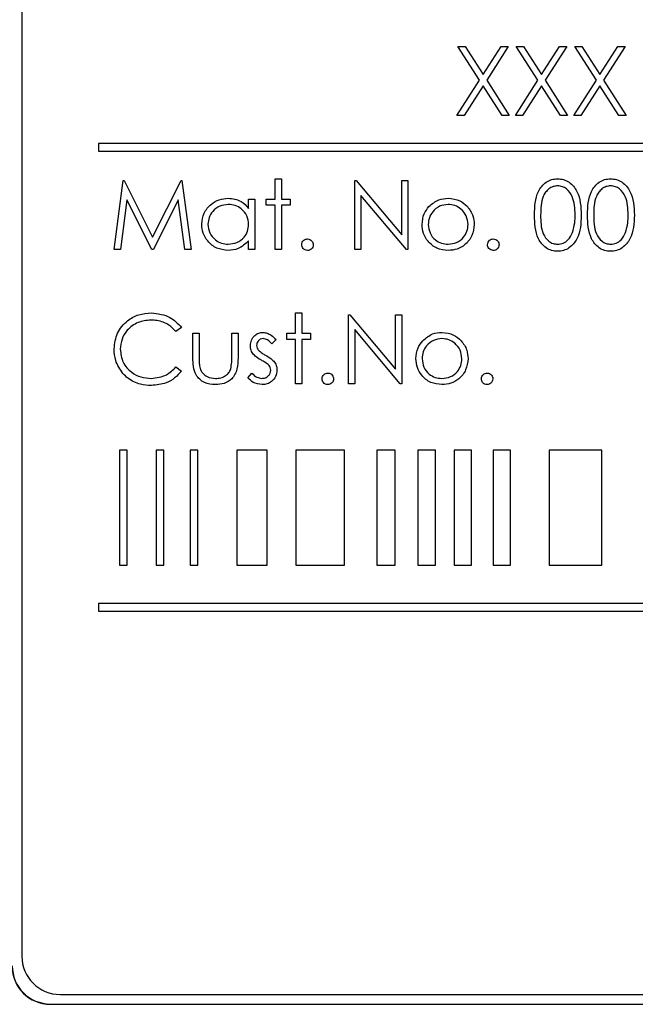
# Model space of a CAD drawing. Header units: millimetres. Extents: x 5 to 418, y 2 to 292.
# Tile 24 of 53: x 71.48 to 76.83, y 199.55 to 208.11. Entities that reach past the tile are written whole.
import ezdxf

# ---------------------------------------------------------------- set-up
doc = ezdxf.new("R2010")
doc.units = ezdxf.units.MM

msp = doc.modelspace()

# ---------------------------------------------------------------- linework, layer by layer
at = {"color": 7, "linetype": 'Continuous', "lineweight": 25}
for p, q in [((71.502, 213.3015), (71.502, 199.9682)), ((75.2926, 207.8785), (75.3548, 207.8785)), ((75.4809, 207.5845), (75.2926, 207.8785)), ((75.3548, 207.8785), (75.5119, 207.6331)), ((75.5119, 207.6331), (75.669, 207.8785)), ((75.7311, 207.8785), (75.543, 207.5845)), ((75.669, 207.8785), (75.7311, 207.8785)), ((75.8003, 207.8785), (75.8625, 207.8785)), ((75.9886, 207.5845), (75.8003, 207.8785)), ((75.8625, 207.8785), (76.0196, 207.6331)), ((76.0196, 207.6331), (76.1767, 207.8785)), ((76.2388, 207.8785), (76.0507, 207.5845)), ((76.1767, 207.8785), (76.2388, 207.8785)), ((76.4962, 207.5845), (76.308, 207.8785)), ((76.308, 207.8785), (76.3702, 207.8785)), ((76.3702, 207.8785), (76.5273, 207.6331)), ((76.5273, 207.6331), (76.6843, 207.8785)), ((76.7465, 207.8785), (76.5584, 207.5845)), ((76.6843, 207.8785), (76.7465, 207.8785)), ((75.2849, 207.2785), (75.4809, 207.5845)), ((75.5119, 207.536), (75.3471, 207.2785)), ((75.6767, 207.2785), (75.5119, 207.536)), ((75.543, 207.5845), (75.7388, 207.2785)), ((75.7926, 207.2785), (75.9886, 207.5845)), ((76.0196, 207.536), (75.8548, 207.2785)), ((76.1843, 207.2785), (76.0196, 207.536)), ((76.0507, 207.5845), (76.2465, 207.2785)), ((76.3003, 207.2785), (76.4962, 207.5845)), ((76.5273, 207.536), (76.3625, 207.2785)), ((76.692, 207.2785), (76.5273, 207.536)), ((76.5584, 207.5845), (76.7542, 207.2785)), ((75.3471, 207.2785), (75.2849, 207.2785)), ((75.7388, 207.2785), (75.6767, 207.2785)), ((75.8548, 207.2785), (75.7926, 207.2785)), ((76.2465, 207.2785), (76.1843, 207.2785)), ((76.3625, 207.2785), (76.3003, 207.2785)), ((76.7542, 207.2785), (76.692, 207.2785)), ((88.1686, 207.0349), (72.1686, 207.0349)), ((72.1686, 207.0349), (72.1686, 206.9682)), ((72.1686, 206.9682), (88.1686, 206.9682)), ((72.3042, 206.1119), (72.3834, 206.7119)), ((72.3834, 206.7119), (72.3911, 206.7119)), ((72.3911, 206.7119), (72.6388, 206.2195)), ((72.6388, 206.2195), (72.8859, 206.7119)), ((72.8859, 206.7119), (72.8937, 206.7119)), ((72.8937, 206.7119), (72.9734, 206.1119)), ((73.7042, 206.7272), (73.758, 206.7272)), ((73.7042, 206.5503), (73.7042, 206.7272)), ((73.758, 206.7272), (73.758, 206.5503)), ((74.3965, 206.1119), (74.3965, 206.7119)), ((74.3965, 206.7119), (74.4078, 206.7119)), ((74.4078, 206.7119), (74.8042, 206.2396)), ((74.8042, 206.2396), (74.8042, 206.7119)), ((74.8042, 206.7119), (74.858, 206.7119)), ((74.858, 206.7119), (74.858, 206.1119)), ((72.4157, 206.5445), (72.3584, 206.1119)), ((72.6331, 206.1119), (72.4157, 206.5445)), ((72.8619, 206.5436), (72.6453, 206.1119)), ((72.9193, 206.1119), (72.8619, 206.5436)), ((73.4734, 206.4692), (73.4734, 206.5503)), ((73.4734, 206.5503), (73.5273, 206.5503)), ((73.5273, 206.5503), (73.5273, 206.1119)), ((73.6273, 206.4965), (73.6273, 206.5503)), ((73.6273, 206.5503), (73.7042, 206.5503)), ((73.758, 206.5503), (73.8349, 206.5503)), ((73.8349, 206.5503), (73.8349, 206.4965)), ((74.8458, 206.1119), (74.4503, 206.583)), ((74.4503, 206.583), (74.4503, 206.1119)), ((73.7042, 206.4965), (73.6273, 206.4965)), ((73.7042, 206.1119), (73.7042, 206.4965)), ((73.8349, 206.4965), (73.758, 206.4965)), ((73.758, 206.4965), (73.758, 206.1119)), ((73.4734, 206.1119), (73.4734, 206.1877)), ((72.3584, 206.1119), (72.3042, 206.1119)), ((72.6453, 206.1119), (72.6331, 206.1119)), ((72.9734, 206.1119), (72.9193, 206.1119)), ((73.5273, 206.1119), (73.4734, 206.1119)), ((73.758, 206.1119), (73.7042, 206.1119)), ((74.4503, 206.1119), (74.3965, 206.1119)), ((74.858, 206.1119), (74.8458, 206.1119)), ((73.8811, 205.3836), (73.8811, 205.5606)), ((73.8811, 205.5606), (73.9349, 205.5606)), ((73.9349, 205.5606), (73.9349, 205.3836)), ((74.3426, 204.9452), (74.3426, 205.5452)), ((74.3426, 205.5452), (74.3539, 205.5452)), ((74.3539, 205.5452), (74.7503, 205.073)), ((74.7503, 205.073), (74.7503, 205.5452)), ((74.7503, 205.5452), (74.8042, 205.5452)), ((74.8042, 205.5452), (74.8042, 204.9452)), ((72.8888, 205.4351), (72.8417, 205.399)), ((74.3965, 205.4163), (74.3965, 204.9452)), ((74.7919, 204.9452), (74.3965, 205.4163)), ((72.9888, 205.1742), (72.9888, 205.3836)), ((72.9888, 205.3836), (73.0426, 205.3836)), ((73.0426, 205.3836), (73.0426, 205.1803)), ((73.3273, 205.1803), (73.3273, 205.3836)), ((73.3273, 205.3836), (73.3811, 205.3836)), ((73.3811, 205.3836), (73.3811, 205.1702)), ((73.7119, 205.329), (73.6753, 205.2913)), ((73.8042, 205.3836), (73.8811, 205.3836)), ((73.8042, 205.3298), (73.8042, 205.3836)), ((73.8811, 205.3298), (73.8042, 205.3298)), ((73.8811, 204.9452), (73.8811, 205.3298)), ((73.9349, 205.3836), (74.0119, 205.3836)), ((74.0119, 205.3298), (73.9349, 205.3298)), ((73.9349, 205.3298), (73.9349, 204.9452)), ((74.0119, 205.3836), (74.0119, 205.3298)), ((72.8417, 205.0913), (72.8888, 205.0556)), ((73.4657, 204.9969), (73.5014, 205.0375)), ((73.9349, 204.9452), (73.8811, 204.9452)), ((74.3965, 204.9452), (74.3426, 204.9452)), ((74.8042, 204.9452), (74.7919, 204.9452)), ((72.4185, 204.3682), (72.3519, 204.3682)), ((72.3519, 204.3682), (72.3519, 203.3682)), ((72.4185, 203.3682), (72.4185, 204.3682)), ((72.7358, 204.3682), (72.6692, 204.3682)), ((72.6692, 204.3682), (72.6692, 203.3682)), ((72.7358, 203.3682), (72.7358, 204.3682)), ((73.0308, 204.3682), (72.9642, 204.3682)), ((72.9642, 204.3682), (72.9642, 203.3682)), ((73.0308, 203.3682), (73.0308, 204.3682)), ((73.6339, 204.3682), (73.3708, 204.3682)), ((73.3708, 204.3682), (73.3708, 203.3682)), ((73.6339, 203.3682), (73.6339, 204.3682)), ((73.885, 204.3682), (73.885, 203.3682)), ((74.3075, 204.3682), (73.885, 204.3682)), ((74.3075, 203.3682), (74.3075, 204.3682)), ((74.746, 204.3682), (74.5866, 204.3682)), ((74.5866, 204.3682), (74.5866, 203.3682)), ((74.746, 203.3682), (74.746, 204.3682)), ((75.0977, 204.3682), (74.9451, 204.3682)), ((74.9451, 204.3682), (74.9451, 203.3682)), ((75.0977, 203.3682), (75.0977, 204.3682)), ((75.4119, 204.3682), (75.2592, 204.3682)), ((75.2592, 204.3682), (75.2592, 203.3682)), ((75.4119, 203.3682), (75.4119, 204.3682)), ((75.5981, 204.3682), (75.5981, 203.3682)), ((75.7508, 204.3682), (75.5981, 204.3682)), ((75.7508, 203.3682), (75.7508, 204.3682)), ((76.5428, 204.3682), (76.0858, 204.3682)), ((76.0858, 204.3682), (76.0858, 203.3682)), ((76.5428, 203.3682), (76.5428, 204.3682)), ((72.3519, 203.3682), (72.4185, 203.3682)), ((72.6692, 203.3682), (72.7358, 203.3682)), ((72.9642, 203.3682), (73.0308, 203.3682)), ((73.3708, 203.3682), (73.6339, 203.3682)), ((73.885, 203.3682), (74.3075, 203.3682)), ((74.5866, 203.3682), (74.746, 203.3682)), ((74.9451, 203.3682), (75.0977, 203.3682)), ((75.2592, 203.3682), (75.4119, 203.3682)), ((75.5981, 203.3682), (75.7508, 203.3682)), ((76.0858, 203.3682), (76.5428, 203.3682)), ((88.1686, 203.0349), (72.1686, 203.0349)), ((72.1686, 203.0349), (72.1686, 202.9682)), ((72.1686, 202.9682), (88.1686, 202.9682)), ((71.8353, 199.6349), (88.502, 199.6349)), ((71.7497, 199.5515), (88.583, 199.5515)), ((71.7497, 199.5492), (88.583, 199.5492))]:
    msp.add_line(p, q, dxfattribs=at)
at = {"color": 7, "linetype": 'Continuous', "lineweight": 18}
msp.add_line((71.7497, 199.5515), (71.7497, 199.5492), dxfattribs=at)
at = {"color": 7, "linetype": 'Continuous', "lineweight": 25}
for centre, radius in [((71.8353, 199.9682), 0.3333), ((71.7497, 199.8825), 0.3333), ((71.7497, 199.8825), 0.331)]:
    msp.add_arc(centre, radius, 180, 270, dxfattribs=at)
for points, knots in [([(75.958, 206.4116), (75.9603, 206.4833), (75.9633, 206.5729), (76.0192, 206.663), (76.0581, 206.6989), (76.106, 206.723), (76.1411, 206.7258), (76.1586, 206.7272)], [0, 0, 0, 0, 0.498702, 0.624177, 0.749467, 0.874745, 1, 1, 1, 1]), ([(76.1586, 206.7272), (76.1763, 206.7258), (76.2116, 206.723), (76.276, 206.6917), (76.3571, 206.5916), (76.3623, 206.4836), (76.3657, 206.4116)], [0, 0, 0, 0, 0.1256, 0.251197, 0.500581, 1, 1, 1, 1]), ([(76.4196, 206.4116), (76.4219, 206.4833), (76.4248, 206.5729), (76.4807, 206.663), (76.5197, 206.6989), (76.5676, 206.723), (76.6026, 206.7258), (76.6202, 206.7272)], [0, 0, 0, 0, 0.498702, 0.624177, 0.749467, 0.874745, 1, 1, 1, 1]), ([(76.6202, 206.7272), (76.6378, 206.7258), (76.6731, 206.723), (76.7375, 206.6917), (76.8186, 206.5916), (76.8238, 206.4836), (76.8273, 206.4116)], [0, 0, 0, 0, 0.1256, 0.251197, 0.500581, 1, 1, 1, 1]), ([(76.1604, 206.6657), (76.1467, 206.6643), (76.1192, 206.6616), (76.0827, 206.6405), (76.0536, 206.611), (76.0139, 206.5379), (76.0128, 206.4678), (76.0119, 206.4119)], [0, 0, 0, 0, 0.125139, 0.250418, 0.375519, 0.500847, 1, 1, 1, 1]), ([(76.3119, 206.4119), (76.3097, 206.4676), (76.3063, 206.551), (76.2502, 206.6335), (76.2016, 206.6614), (76.1742, 206.6643), (76.1604, 206.6657)], [0, 0, 0, 0, 0.500072, 0.749021, 0.874598, 1, 1, 1, 1]), ([(76.622, 206.6657), (76.6082, 206.6643), (76.5807, 206.6616), (76.5442, 206.6405), (76.5151, 206.611), (76.4754, 206.5379), (76.4743, 206.4678), (76.4734, 206.4119)], [0, 0, 0, 0, 0.125139, 0.250418, 0.375519, 0.500847, 1, 1, 1, 1]), ([(76.7734, 206.4119), (76.7712, 206.4676), (76.7679, 206.551), (76.7117, 206.6335), (76.6632, 206.6614), (76.6357, 206.6643), (76.622, 206.6657)], [0, 0, 0, 0, 0.500072, 0.749021, 0.874598, 1, 1, 1, 1]), ([(73.0657, 206.3323), (73.0699, 206.3659), (73.0782, 206.4331), (73.1417, 206.5063), (73.2168, 206.5512), (73.2696, 206.5557), (73.296, 206.558)], [0, 0, 0, 0, 0.279413, 0.559191, 0.779548, 1, 1, 1, 1]), ([(73.2967, 206.5042), (73.271, 206.5012), (73.2196, 206.4952), (73.1612, 206.4495), (73.1261, 206.3922), (73.1218, 206.3518), (73.1196, 206.3317)], [0, 0, 0, 0, 0.279767, 0.559291, 0.779719, 1, 1, 1, 1]), ([(73.296, 206.558), (73.3356, 206.5535), (73.4064, 206.5455), (73.4529, 206.4925), (73.4734, 206.4692)], [0, 0, 0, 0, 0.559062, 1, 1, 1, 1]), ([(73.4734, 206.3301), (73.4705, 206.3561), (73.4648, 206.4081), (73.4163, 206.4653), (73.3579, 206.4993), (73.3171, 206.5025), (73.2967, 206.5042)], [0, 0, 0, 0, 0.27966, 0.55921, 0.779487, 1, 1, 1, 1]), ([(75.208, 206.5042), (75.1824, 206.501), (75.1311, 206.4948), (75.075, 206.4469), (75.0402, 206.39), (75.0367, 206.3497), (75.0349, 206.3295)], [0, 0, 0, 0, 0.279484, 0.559256, 0.779547, 1, 1, 1, 1]), ([(75.0412, 206.4854), (75.0683, 206.5089), (75.1168, 206.551), (75.1803, 206.5558), (75.2083, 206.558)], [0, 0, 0, 0, 0.55888, 1, 1, 1, 1]), ([(75.3811, 206.3295), (75.3782, 206.3552), (75.3723, 206.4065), (75.3249, 206.4629), (75.2684, 206.4986), (75.2282, 206.5023), (75.208, 206.5042)], [0, 0, 0, 0, 0.2795862, 0.5593981, 0.7796526, 1, 1, 1, 1]), ([(75.2083, 206.558), (75.2439, 206.5543), (75.3075, 206.5477), (75.3542, 206.5047), (75.3749, 206.4858)], [0, 0, 0, 0, 0.559182, 1, 1, 1, 1]), ([(74.9811, 206.3299), (74.9843, 206.3622), (74.99, 206.42), (75.0255, 206.4654), (75.0412, 206.4854)], [0, 0, 0, 0, 0.559285, 1, 1, 1, 1]), ([(75.3749, 206.4858), (75.3942, 206.4597), (75.4289, 206.4129), (75.4331, 206.3553), (75.4349, 206.3299)], [0, 0, 0, 0, 0.559216, 1, 1, 1, 1]), ([(73.2943, 206.1042), (73.2606, 206.1081), (73.1932, 206.116), (73.1186, 206.178), (73.0725, 206.2528), (73.068, 206.3058), (73.0657, 206.3323)], [0, 0, 0, 0, 0.279573, 0.559333, 0.779589, 1, 1, 1, 1]), ([(73.1196, 206.3317), (73.1232, 206.3061), (73.1305, 206.2549), (73.1777, 206.1977), (73.2357, 206.1639), (73.2761, 206.16), (73.2962, 206.158)], [0, 0, 0, 0, 0.279429, 0.559146, 0.77957, 1, 1, 1, 1]), ([(73.2962, 206.158), (73.322, 206.1611), (73.3733, 206.1673), (73.4333, 206.2113), (73.4681, 206.2693), (73.4716, 206.3098), (73.4734, 206.3301)], [0, 0, 0, 0, 0.2798222, 0.5593866, 0.7796028, 1, 1, 1, 1]), ([(75.2083, 206.1042), (75.1747, 206.1076), (75.1075, 206.1143), (75.0336, 206.1766), (74.9883, 206.251), (74.9835, 206.3036), (74.9811, 206.3299)], [0, 0, 0, 0, 0.279776, 0.559179, 0.779592, 1, 1, 1, 1]), ([(75.0349, 206.3295), (75.0382, 206.3042), (75.0446, 206.2535), (75.0903, 206.196), (75.1482, 206.1634), (75.1881, 206.1598), (75.208, 206.158)], [0, 0, 0, 0, 0.2796181, 0.5591672, 0.7795123, 1, 1, 1, 1]), ([(75.208, 206.158), (75.2334, 206.1609), (75.2843, 206.1667), (75.3417, 206.2124), (75.3753, 206.2697), (75.3792, 206.3096), (75.3811, 206.3295)], [0, 0, 0, 0, 0.2797454, 0.5591127, 0.7796058, 1, 1, 1, 1]), ([(75.4349, 206.3299), (75.4308, 206.2965), (75.4226, 206.2298), (75.3621, 206.1549), (75.2871, 206.1102), (75.2346, 206.1062), (75.2083, 206.1042)], [0, 0, 0, 0, 0.279521, 0.559381, 0.779507, 1, 1, 1, 1]), ([(76.1586, 206.0965), (76.1411, 206.0979), (76.1061, 206.1007), (76.0424, 206.1322), (75.9636, 206.233), (75.9602, 206.3401), (75.958, 206.4116)], [0, 0, 0, 0, 0.125551, 0.25109, 0.50025, 1, 1, 1, 1]), ([(76.0119, 206.4119), (76.0123, 206.3558), (76.013, 206.2718), (76.0706, 206.1899), (76.1192, 206.1624), (76.1467, 206.1595), (76.1604, 206.158)], [0, 0, 0, 0, 0.500291, 0.749086, 0.874606, 1, 1, 1, 1]), ([(76.3657, 206.4116), (76.3624, 206.3396), (76.3573, 206.2316), (76.2758, 206.1322), (76.2116, 206.1008), (76.1763, 206.0979), (76.1586, 206.0965)], [0, 0, 0, 0, 0.499407, 0.748743, 0.874372, 1, 1, 1, 1]), ([(76.2892, 206.261), (76.2968, 206.2887), (76.3105, 206.3381), (76.3114, 206.3893), (76.3119, 206.4119)], [0, 0, 0, 0, 0.5595988, 1, 1, 1, 1]), ([(76.6202, 206.0965), (76.6027, 206.0979), (76.5676, 206.1007), (76.5039, 206.1322), (76.4251, 206.233), (76.4218, 206.3401), (76.4196, 206.4116)], [0, 0, 0, 0, 0.1255507, 0.25109, 0.5002501, 1, 1, 1, 1]), ([(76.4734, 206.4119), (76.4739, 206.3558), (76.4745, 206.2718), (76.5321, 206.1899), (76.5808, 206.1624), (76.6082, 206.1595), (76.622, 206.158)], [0, 0, 0, 0, 0.500291, 0.749086, 0.874606, 1, 1, 1, 1]), ([(76.8273, 206.4116), (76.8239, 206.3396), (76.8189, 206.2316), (76.7373, 206.1322), (76.6731, 206.1008), (76.6378, 206.0979), (76.6202, 206.0965)], [0, 0, 0, 0, 0.499407, 0.748743, 0.874372, 1, 1, 1, 1]), ([(76.7507, 206.261), (76.7583, 206.2887), (76.772, 206.3381), (76.773, 206.3893), (76.7734, 206.4119)], [0, 0, 0, 0, 0.559599, 1, 1, 1, 1]), ([(76.1604, 206.158), (76.1768, 206.1601), (76.2096, 206.1642), (76.2603, 206.1984), (76.2782, 206.2373), (76.2892, 206.261)], [0, 0, 0, 0, 0.280257, 0.560781, 1, 1, 1, 1]), ([(76.622, 206.158), (76.6384, 206.1601), (76.6711, 206.1642), (76.7218, 206.1984), (76.7397, 206.2373), (76.7507, 206.261)], [0, 0, 0, 0, 0.280257, 0.560781, 1, 1, 1, 1]), ([(73.4734, 206.1877), (73.445, 206.1607), (73.3942, 206.1124), (73.3249, 206.1067), (73.2943, 206.1042)], [0, 0, 0, 0, 0.558763, 1, 1, 1, 1]), ([(73.9349, 206.1542), (73.9358, 206.1615), (73.9376, 206.1763), (73.9512, 206.1926), (73.9676, 206.2026), (73.9792, 206.2037), (73.9849, 206.2042)], [0, 0, 0, 0, 0.279576, 0.559284, 0.779552, 1, 1, 1, 1]), ([(73.9849, 206.2042), (73.9923, 206.2033), (74.0071, 206.2016), (74.0233, 206.1879), (74.0336, 206.1716), (74.0345, 206.16), (74.0349, 206.1542)], [0, 0, 0, 0, 0.279602, 0.559212, 0.779475, 1, 1, 1, 1]), ([(75.5503, 206.1542), (75.5512, 206.1615), (75.553, 206.1763), (75.5665, 206.1926), (75.5829, 206.2026), (75.5945, 206.2037), (75.6003, 206.2042)], [0, 0, 0, 0, 0.279576, 0.559284, 0.779552, 1, 1, 1, 1]), ([(75.6003, 206.2042), (75.6077, 206.2033), (75.6225, 206.2016), (75.6387, 206.1879), (75.649, 206.1716), (75.6499, 206.16), (75.6503, 206.1542)], [0, 0, 0, 0, 0.279602, 0.559212, 0.779475, 1, 1, 1, 1]), ([(73.9849, 206.1042), (73.9776, 206.1051), (73.9629, 206.1069), (73.9466, 206.1205), (73.9366, 206.1368), (73.9355, 206.1484), (73.9349, 206.1542)], [0, 0, 0, 0, 0.279581, 0.559143, 0.779575, 1, 1, 1, 1]), ([(74.0349, 206.1542), (74.0341, 206.1468), (74.0323, 206.132), (74.0187, 206.1158), (74.0023, 206.1057), (73.9907, 206.1047), (73.9849, 206.1042)], [0, 0, 0, 0, 0.279469, 0.559358, 0.779674, 1, 1, 1, 1]), ([(75.6003, 206.1042), (75.593, 206.1051), (75.5783, 206.1069), (75.562, 206.1205), (75.552, 206.1368), (75.5509, 206.1484), (75.5503, 206.1542)], [0, 0, 0, 0, 0.279581, 0.559143, 0.779575, 1, 1, 1, 1]), ([(75.6503, 206.1542), (75.6495, 206.1468), (75.6477, 206.132), (75.6341, 206.1158), (75.6177, 206.1057), (75.6061, 206.1047), (75.6003, 206.1042)], [0, 0, 0, 0, 0.279469, 0.559358, 0.779674, 1, 1, 1, 1]), ([(72.3042, 205.2487), (72.3097, 205.2957), (72.3206, 205.3898), (72.4094, 205.4928), (72.5162, 205.5524), (72.5901, 205.5578), (72.627, 205.5606)], [0, 0, 0, 0, 0.279512, 0.55908, 0.779374, 1, 1, 1, 1]), ([(72.627, 205.5606), (72.6846, 205.5542), (72.7876, 205.5428), (72.8578, 205.468), (72.8888, 205.4351)], [0, 0, 0, 0, 0.559517, 1, 1, 1, 1]), ([(72.6237, 205.499), (72.5853, 205.4946), (72.5087, 205.4859), (72.4194, 205.4208), (72.3662, 205.3351), (72.3608, 205.2748), (72.358, 205.2446)], [0, 0, 0, 0, 0.279856, 0.559519, 0.779686, 1, 1, 1, 1]), ([(72.8417, 205.399), (72.8221, 205.4195), (72.7898, 205.4531), (72.7312, 205.4816), (72.6783, 205.4966), (72.6419, 205.4982), (72.6237, 205.499)], [0, 0, 0, 0, 0.339327, 0.559466, 0.779727, 1, 1, 1, 1]), ([(73.4888, 205.2763), (73.4904, 205.2931), (73.4936, 205.3266), (73.5228, 205.3651), (73.5601, 205.3882), (73.5864, 205.3903), (73.5996, 205.3913)], [0, 0, 0, 0, 0.279936, 0.559437, 0.779611, 1, 1, 1, 1]), ([(73.5996, 205.3913), (73.6119, 205.39), (73.6366, 205.3872), (73.6757, 205.3651), (73.6982, 205.3427), (73.7119, 205.329)], [0, 0, 0, 0, 0.279553, 0.559703, 1, 1, 1, 1]), ([(74.9874, 205.3187), (75.0144, 205.3422), (75.0629, 205.3843), (75.1264, 205.3892), (75.1544, 205.3913)], [0, 0, 0, 0, 0.55888, 1, 1, 1, 1]), ([(75.1544, 205.3913), (75.19, 205.3876), (75.2536, 205.381), (75.3004, 205.338), (75.321, 205.3191)], [0, 0, 0, 0, 0.559182, 1, 1, 1, 1]), ([(73.5996, 205.3375), (73.5911, 205.3364), (73.574, 205.3341), (73.5559, 205.3175), (73.5445, 205.2986), (73.5432, 205.2852), (73.5426, 205.2785)], [0, 0, 0, 0, 0.279313, 0.559072, 0.779518, 1, 1, 1, 1]), ([(73.6753, 205.2913), (73.6638, 205.3046), (73.6432, 205.3281), (73.6129, 205.3346), (73.5996, 205.3375)], [0, 0, 0, 0, 0.562045, 1, 1, 1, 1]), ([(74.9273, 205.1632), (74.9304, 205.1955), (74.9361, 205.2533), (74.9717, 205.2987), (74.9874, 205.3187)], [0, 0, 0, 0, 0.559285, 1, 1, 1, 1]), ([(75.1542, 205.3375), (75.1286, 205.3344), (75.0773, 205.3281), (75.0212, 205.2802), (74.9863, 205.2233), (74.9828, 205.183), (74.9811, 205.1629)], [0, 0, 0, 0, 0.2794842, 0.5592561, 0.7795472, 1, 1, 1, 1]), ([(75.3273, 205.1629), (75.3243, 205.1885), (75.3184, 205.2398), (75.271, 205.2963), (75.2146, 205.332), (75.1743, 205.3356), (75.1542, 205.3375)], [0, 0, 0, 0, 0.279586, 0.559398, 0.779653, 1, 1, 1, 1]), ([(75.321, 205.3191), (75.3404, 205.293), (75.375, 205.2463), (75.3792, 205.1886), (75.3811, 205.1632)], [0, 0, 0, 0, 0.559216, 1, 1, 1, 1]), ([(72.3803, 205.0347), (72.3554, 205.0711), (72.311, 205.1361), (72.3063, 205.2142), (72.3042, 205.2487)], [0, 0, 0, 0, 0.5590286, 1, 1, 1, 1]), ([(72.358, 205.2446), (72.3626, 205.2058), (72.3718, 205.1282), (72.4469, 205.0445), (72.5361, 204.9977), (72.5969, 204.9935), (72.6274, 204.9913)], [0, 0, 0, 0, 0.279434, 0.558921, 0.779283, 1, 1, 1, 1]), ([(73.5089, 205.2088), (73.5023, 205.2206), (73.4907, 205.2417), (73.4894, 205.2657), (73.4888, 205.2763)], [0, 0, 0, 0, 0.5595868, 1, 1, 1, 1]), ([(73.5426, 205.2785), (73.5436, 205.2704), (73.5454, 205.2558), (73.5538, 205.2439), (73.5575, 205.2387)], [0, 0, 0, 0, 0.5590539, 1, 1, 1, 1]), ([(73.5575, 205.2387), (73.5682, 205.2289), (73.5874, 205.2114), (73.6101, 205.199), (73.6202, 205.1935)], [0, 0, 0, 0, 0.559018, 1, 1, 1, 1]), ([(73.1853, 204.9375), (73.1519, 204.9401), (73.0854, 204.9454), (72.9922, 205.0331), (72.9901, 205.1206), (72.9888, 205.1742)], [0, 0, 0, 0, 0.28097, 0.559785, 1, 1, 1, 1]), ([(73.0426, 205.1803), (73.0426, 205.161), (73.0425, 205.1265), (73.0485, 205.0927), (73.0512, 205.0778)], [0, 0, 0, 0, 0.560377, 1, 1, 1, 1]), ([(73.3811, 205.1702), (73.3806, 205.1374), (73.3796, 205.0723), (73.3375, 204.9868), (73.2624, 204.9423), (73.211, 204.9391), (73.1853, 204.9375)], [0, 0, 0, 0, 0.281501, 0.559646, 0.779298, 1, 1, 1, 1]), ([(73.3184, 205.0734), (73.3216, 205.0932), (73.3275, 205.1286), (73.3273, 205.1645), (73.3273, 205.1803)], [0, 0, 0, 0, 0.559371, 1, 1, 1, 1]), ([(73.5845, 205.1489), (73.5685, 205.1578), (73.54, 205.1737), (73.5184, 205.1981), (73.5089, 205.2088)], [0, 0, 0, 0, 0.560659, 1, 1, 1, 1]), ([(73.6509, 205.1037), (73.6394, 205.1135), (73.6189, 205.1309), (73.595, 205.1434), (73.5845, 205.1489)], [0, 0, 0, 0, 0.559074, 1, 1, 1, 1]), ([(73.6202, 205.1935), (73.6367, 205.1843), (73.6663, 205.1678), (73.6891, 205.1429), (73.6991, 205.132)], [0, 0, 0, 0, 0.560649, 1, 1, 1, 1]), ([(73.6991, 205.132), (73.7058, 205.1201), (73.7177, 205.099), (73.719, 205.0748), (73.7196, 205.0642)], [0, 0, 0, 0, 0.559466, 1, 1, 1, 1]), ([(75.1544, 204.9375), (75.1208, 204.9409), (75.0536, 204.9477), (74.9798, 205.0099), (74.9345, 205.0844), (74.9297, 205.1369), (74.9273, 205.1632)], [0, 0, 0, 0, 0.279776, 0.559179, 0.779592, 1, 1, 1, 1]), ([(74.9811, 205.1629), (74.9843, 205.1375), (74.9907, 205.0868), (75.0365, 205.0294), (75.0943, 204.9967), (75.1342, 204.9931), (75.1542, 204.9913)], [0, 0, 0, 0, 0.279618, 0.559167, 0.779512, 1, 1, 1, 1]), ([(75.1542, 204.9913), (75.1796, 204.9942), (75.2304, 205), (75.2879, 205.0458), (75.3214, 205.103), (75.3253, 205.1429), (75.3273, 205.1629)], [0, 0, 0, 0, 0.279745, 0.559113, 0.779606, 1, 1, 1, 1]), ([(75.3811, 205.1632), (75.377, 205.1299), (75.3687, 205.0632), (75.3083, 204.9883), (75.2333, 204.9435), (75.1807, 204.9395), (75.1544, 204.9375)], [0, 0, 0, 0, 0.279521, 0.559381, 0.779507, 1, 1, 1, 1]), ([(72.6274, 204.9913), (72.6738, 204.997), (72.7568, 205.0071), (72.8157, 205.0656), (72.8417, 205.0913)], [0, 0, 0, 0, 0.5587722, 1, 1, 1, 1]), ([(72.8888, 205.0556), (72.8703, 205.0345), (72.8333, 204.9921), (72.7443, 204.9411), (72.6719, 204.9341), (72.6277, 204.9298)], [0, 0, 0, 0, 0.28041, 0.560795, 1, 1, 1, 1]), ([(73.0512, 205.0778), (73.0578, 205.0631), (73.071, 205.0336), (73.1193, 204.9986), (73.1606, 204.9941), (73.1858, 204.9913)], [0, 0, 0, 0, 0.280117, 0.560544, 1, 1, 1, 1]), ([(73.1858, 204.9913), (73.2014, 204.9923), (73.2326, 204.9941), (73.2725, 205.0129), (73.3028, 205.04), (73.3132, 205.0623), (73.3184, 205.0734)], [0, 0, 0, 0, 0.28027, 0.560007, 0.780074, 1, 1, 1, 1]), ([(73.5883, 204.9913), (73.5992, 204.9924), (73.621, 204.9946), (73.6461, 205.0131), (73.6629, 205.0362), (73.6648, 205.0533), (73.6657, 205.0619)], [0, 0, 0, 0, 0.279988, 0.559745, 0.779963, 1, 1, 1, 1]), ([(73.7196, 205.0642), (73.7174, 205.0453), (73.713, 205.0076), (73.6781, 204.9657), (73.6356, 204.941), (73.6059, 204.9387), (73.5911, 204.9375)], [0, 0, 0, 0, 0.279548, 0.559226, 0.779475, 1, 1, 1, 1]), ([(73.6657, 205.0619), (73.6649, 205.0704), (73.6635, 205.0857), (73.6548, 205.0982), (73.6509, 205.1037)], [0, 0, 0, 0, 0.559603, 1, 1, 1, 1]), ([(72.6277, 204.9298), (72.5962, 204.9316), (72.5442, 204.9344), (72.4758, 204.9591), (72.4227, 204.9906), (72.3944, 205.02), (72.3803, 205.0347)], [0, 0, 0, 0, 0.339838, 0.559927, 0.779959, 1, 1, 1, 1]), ([(73.5911, 204.9375), (73.5639, 204.941), (73.5152, 204.9472), (73.4809, 204.9817), (73.4657, 204.9969)], [0, 0, 0, 0, 0.5592891, 1, 1, 1, 1]), ([(73.5014, 205.0375), (73.515, 205.0236), (73.5393, 204.9988), (73.5734, 204.9936), (73.5883, 204.9913)], [0, 0, 0, 0, 0.560833, 1, 1, 1, 1]), ([(74.1119, 204.9875), (74.1127, 204.9949), (74.1145, 205.0096), (74.1281, 205.0259), (74.1445, 205.036), (74.1561, 205.037), (74.1619, 205.0375)], [0, 0, 0, 0, 0.279576, 0.559284, 0.779552, 1, 1, 1, 1]), ([(74.1619, 204.9375), (74.1545, 204.9384), (74.1398, 204.9402), (74.1235, 204.9538), (74.1135, 204.9701), (74.1124, 204.9817), (74.1119, 204.9875)], [0, 0, 0, 0, 0.279581, 0.559143, 0.779575, 1, 1, 1, 1]), ([(74.1619, 205.0375), (74.1693, 205.0367), (74.1841, 205.035), (74.2002, 205.0212), (74.2105, 205.0049), (74.2114, 204.9933), (74.2119, 204.9875)], [0, 0, 0, 0, 0.279602, 0.559212, 0.779475, 1, 1, 1, 1]), ([(74.2119, 204.9875), (74.211, 204.9801), (74.2093, 204.9654), (74.1956, 204.9491), (74.1792, 204.9391), (74.1677, 204.938), (74.1619, 204.9375)], [0, 0, 0, 0, 0.279469, 0.559358, 0.779674, 1, 1, 1, 1]), ([(75.4965, 204.9875), (75.4974, 204.9949), (75.4991, 205.0096), (75.5127, 205.0259), (75.5291, 205.036), (75.5407, 205.037), (75.5465, 205.0375)], [0, 0, 0, 0, 0.279576, 0.559284, 0.779552, 1, 1, 1, 1]), ([(75.5465, 204.9375), (75.5391, 204.9384), (75.5244, 204.9402), (75.5081, 204.9538), (75.4981, 204.9701), (75.497, 204.9817), (75.4965, 204.9875)], [0, 0, 0, 0, 0.2795812, 0.5591432, 0.7795754, 1, 1, 1, 1]), ([(75.5465, 205.0375), (75.5539, 205.0367), (75.5687, 205.035), (75.5848, 205.0212), (75.5951, 205.0049), (75.596, 204.9933), (75.5965, 204.9875)], [0, 0, 0, 0, 0.279602, 0.559212, 0.779475, 1, 1, 1, 1]), ([(75.5965, 204.9875), (75.5956, 204.9801), (75.5939, 204.9654), (75.5802, 204.9491), (75.5639, 204.9391), (75.5523, 204.938), (75.5465, 204.9375)], [0, 0, 0, 0, 0.279469, 0.559358, 0.779674, 1, 1, 1, 1])]:
    msp.add_open_spline(points, degree=3, knots=knots, dxfattribs=at)

doc.saveas('drawing.dxf')
